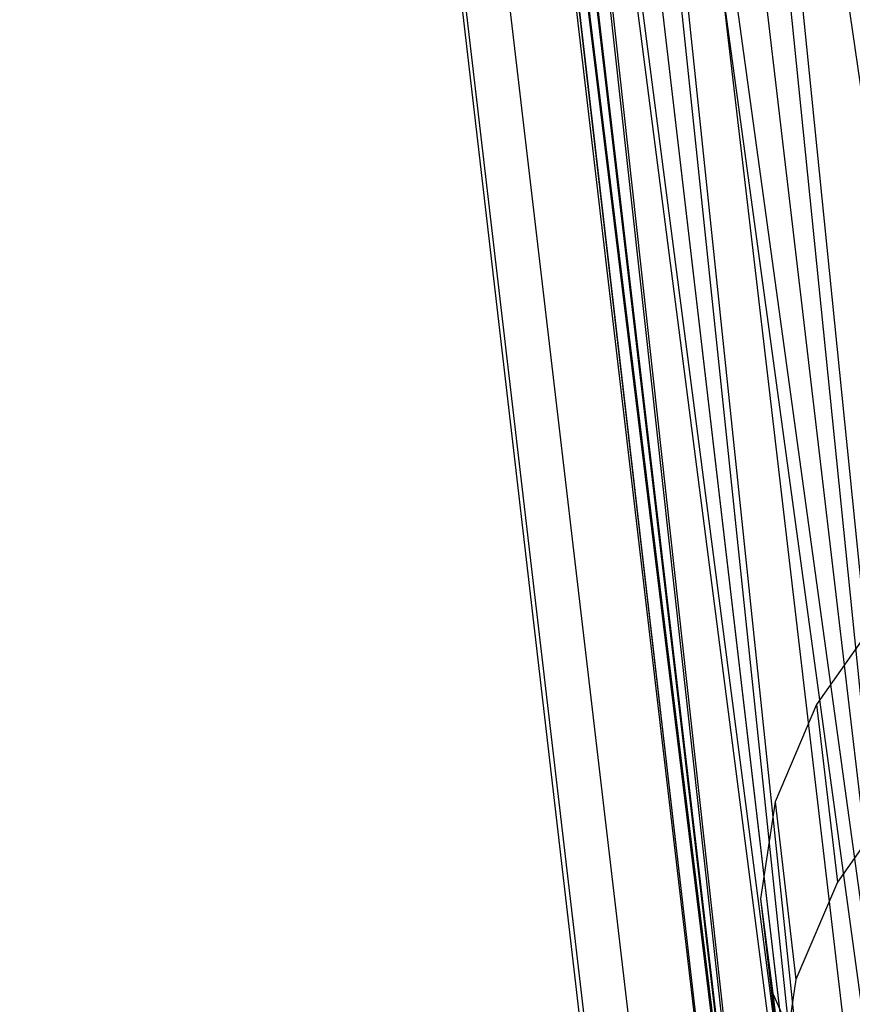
# Model space of a CAD drawing. Extents: x -23.4 to 23.6, y 0.3 to 4.
# Tile 57 of 189: x -16.281 to -15.852, y 1.024 to 1.53. Entities that reach past the tile are written whole.
import ezdxf

# ---------------------------------------------------------------- set-up
doc = ezdxf.new("R2010")
doc.units = 0
doc.header["$MEASUREMENT"] = 0
doc.layers.get('0').update_dxf_attribs({"color": 13, "linetype": 'CONTINUOUS'})

# ---------------------------------------------------------------- blocks, each defined once
blk = doc.blocks.new('FOURTY_V_PM_STL')
at = {"color": 0}
for p, q in [((-15.83306, 0.81519, -3.56172), (-16.17112, 3.69352, -1.8885)), ((-15.83306, 0.81519, -3.56172), (-16.17112, 3.69352, -1.8885)), ((-15.89095, 0.74969, -3.46075), (-16.22901, 3.62802, -1.78752)), ((-15.89095, 0.74969, -3.46075), (-16.22901, 3.62802, -1.78752)), ((-15.92779, 0.68197, -3.3517), (-16.26585, 3.5603, -1.67847)), ((-15.92779, 0.68197, -3.3517), (-16.26585, 3.5603, -1.67847)), ((-15.94253, 0.61397, -3.2377), (-16.28059, 3.4923, -1.56447)), ((-15.94253, 0.61397, -3.2377), (-16.28059, 3.4923, -1.56447)), ((-15.94145, 0.58048, -3.17987), (-16.28059, 3.4923, -1.56447)), ((-15.94145, 0.58048, -3.17987), (-16.28059, 3.4923, -1.56447)), ((-15.93474, 0.54765, -3.12204), (-16.2728, 3.42598, -1.44881)), ((-15.94145, 0.58048, -3.17987), (-16.2728, 3.42598, -1.44881)), ((-15.94145, 0.58048, -3.17987), (-16.2728, 3.42598, -1.44881)), ((-15.93474, 0.54765, -3.12204), (-16.2728, 3.42598, -1.44881)), ((-15.90465, 0.48492, -3.00805), (-16.24271, 3.36325, -1.33482)), ((-15.90465, 0.48492, -3.00805), (-16.24271, 3.36325, -1.33482)), ((-15.85311, 0.42757, -2.89899), (-16.19117, 3.30591, -1.22576)), ((-15.85311, 0.42757, -2.89899), (-16.19117, 3.30591, -1.22576)), ((-15.78163, 0.37727, -2.79802), (-16.11969, 3.25561, -1.12479)), ((-15.78163, 0.37727, -2.79802), (-16.11969, 3.25561, -1.12479)), ((-15.98127, 2.49657, -2.54944), (-15.80713, 0.77959, -3.49526)), ((-15.98127, 2.49657, -2.54944), (-15.80713, 0.77959, -3.49526)), ((-16.00586, 2.47169, -2.51161), (-15.80713, 0.77959, -3.49526)), ((-16.00586, 2.47169, -2.51161), (-15.80713, 0.77959, -3.49526)), ((-16.03482, 2.43598, -2.45604), (-15.80713, 0.77959, -3.49526)), ((-16.03482, 2.43598, -2.45604), (-15.80713, 0.77959, -3.49526)), ((-16.03482, 2.43598, -2.45604), (-15.8537, 0.7162, -3.39561)), ((-16.03482, 2.43598, -2.45604), (-15.8537, 0.7162, -3.39561)), ((-16.05244, 2.40829, -2.41196), (-15.8537, 0.7162, -3.39561)), ((-16.05244, 2.40829, -2.41196), (-15.8537, 0.7162, -3.39561)), ((-16.0689, 2.37334, -2.35517), (-15.8537, 0.7162, -3.39561)), ((-16.0689, 2.37334, -2.35517), (-15.8537, 0.7162, -3.39561)), ((-16.0689, 2.37334, -2.35517), (-15.87919, 0.65147, -3.2894)), ((-16.0689, 2.37334, -2.35517), (-15.87919, 0.65147, -3.2894)), ((-16.07792, 2.34356, -2.30576), (-15.87919, 0.65147, -3.2894)), ((-16.07792, 2.34356, -2.30576), (-15.87919, 0.65147, -3.2894)), ((-16.08253, 2.31044, -2.24972), (-15.87919, 0.65147, -3.2894)), ((-16.08253, 2.31044, -2.24972), (-15.87919, 0.65147, -3.2894)), ((-16.08253, 2.31044, -2.24972), (-15.8828, 0.58737, -3.17987)), ((-16.08253, 2.31044, -2.24972), (-15.8828, 0.58737, -3.17987)), ((-16.08154, 2.27946, -2.19623), (-15.8828, 0.58737, -3.17987)), ((-16.08154, 2.27946, -2.19623), (-15.8828, 0.58737, -3.17987)), ((-16.07533, 2.24909, -2.14274), (-15.8828, 0.58737, -3.17987)), ((-16.07533, 2.24909, -2.14274), (-15.8828, 0.58737, -3.17987)), ((-16.07533, 2.24909, -2.14274), (-15.86443, 0.52585, -3.07034)), ((-16.07533, 2.24909, -2.14274), (-15.86443, 0.52585, -3.07034)), ((-16.06317, 2.21795, -2.0867), (-15.86443, 0.52585, -3.07034)), ((-16.06317, 2.21795, -2.0867), (-15.86443, 0.52585, -3.07034)), ((-16.04749, 2.19106, -2.03729), (-15.86443, 0.52585, -3.07034)), ((-16.04749, 2.19106, -2.03729), (-15.86443, 0.52585, -3.07034)), ((-16.04749, 2.19106, -2.03729), (-15.82465, 0.46879, -2.96414)), ((-16.04749, 2.19106, -2.03729), (-15.82465, 0.46879, -2.96414)), ((-16.02338, 2.16088, -1.98049), (-15.82465, 0.46879, -2.96414)), ((-16.02338, 2.16088, -1.98049), (-15.82465, 0.46879, -2.96414)), ((-15.99982, 2.13802, -1.93641), (-15.82465, 0.46879, -2.96414)), ((-15.99982, 2.13802, -1.93641), (-15.82465, 0.46879, -2.96414)), ((-15.99982, 2.13802, -1.93641), (-15.76465, 0.41791, -2.86449)), ((-15.99982, 2.13802, -1.93641), (-15.76465, 0.41791, -2.86449)), ((-15.96338, 2.11, -1.88084), (-15.76465, 0.41791, -2.86449)), ((-15.96338, 2.11, -1.88084), (-15.76465, 0.41791, -2.86449)), ((-15.9337, 2.09149, -1.84301), (-15.76465, 0.41791, -2.86449)), ((-15.9337, 2.09149, -1.84301), (-15.76465, 0.41791, -2.86449)), ((-15.9337, 2.09149, -1.84301), (-15.68626, 0.37476, -2.77442)), ((-15.9337, 2.09149, -1.84301), (-15.68626, 0.37476, -2.77442)), ((-15.8358, 1.22728, -3.19243), (-15.87049, 1.17805, -3.11475)), ((-15.8358, 1.22728, -3.19243), (-15.87049, 1.17805, -3.11475)), ((-15.87049, 1.17805, -3.11475), (-15.89182, 1.12796, -3.0329)), ((-15.87049, 1.17805, -3.11475), (-15.89182, 1.12796, -3.0329)), ((-15.87049, 1.17805, -3.11475), (-15.85975, 1.08662, -3.1679)), ((-15.87049, 1.17805, -3.11475), (-15.85975, 1.08662, -3.1679)), ((-15.82506, 1.13585, -3.24558), (-15.85975, 1.08662, -3.1679)), ((-15.82506, 1.13585, -3.24558), (-15.85975, 1.08662, -3.1679)), ((-15.89182, 1.12796, -3.0329), (-15.89935, 1.07804, -2.94855)), ((-15.89182, 1.12796, -3.0329), (-15.89935, 1.07804, -2.94855)), ((-15.89182, 1.12796, -3.0329), (-15.88108, 1.03653, -3.08605)), ((-15.89182, 1.12796, -3.0329), (-15.88108, 1.03653, -3.08605)), ((-15.85975, 1.08662, -3.1679), (-15.88108, 1.03653, -3.08605)), ((-15.85975, 1.08662, -3.1679), (-15.88108, 1.03653, -3.08605)), ((-15.89935, 1.07804, -2.94855), (-15.89293, 1.02931, -2.86342)), ((-15.89935, 1.07804, -2.94855), (-15.89293, 1.02931, -2.86342)), ((-15.89935, 1.07804, -2.94855), (-15.88862, 0.98661, -3.0017)), ((-15.89935, 1.07804, -2.94855), (-15.88862, 0.98661, -3.0017)), ((-15.88108, 1.03653, -3.08605), (-15.88862, 0.98661, -3.0017)), ((-15.88108, 1.03653, -3.08605), (-15.88862, 0.98661, -3.0017)), ((-15.89293, 1.02931, -2.86342), (-15.87268, 0.98275, -2.77924)), ((-15.89293, 1.02931, -2.86342), (-15.87268, 0.98275, -2.77924)), ((-15.89293, 1.02931, -2.86342), (-15.88219, 0.93788, -2.91657)), ((-15.89293, 1.02931, -2.86342), (-15.88219, 0.93788, -2.91657))]:
    blk.add_line(p, q, dxfattribs=at)

msp = doc.modelspace()

# ---------------------------------------------------------------- block references
at = {"color": 0}
msp.add_blockref('FOURTY_V_PM_STL', (0, 0), dxfattribs=at)

doc.saveas('drawing.dxf')
